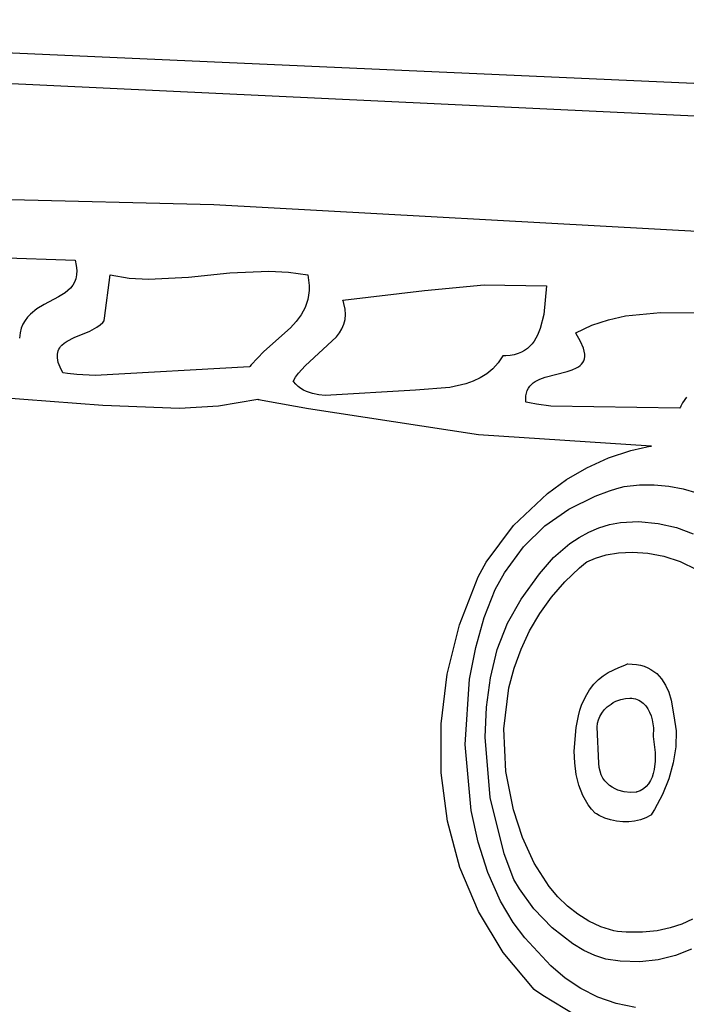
# Model space of a CAD drawing. Extents: x 21.3 to 51.6, y -34 to 34.1.
# Tile 78 of 117: x 41.853 to 42.616, y 7.873 to 9.002. Entities that reach past the tile are written whole.
import ezdxf

# ---------------------------------------------------------------- set-up
doc = ezdxf.new("R2010")
doc.units = 0

msp = doc.modelspace()

# ---------------------------------------------------------------- linework, layer by layer
at = {"layer": 'Layer 1', "color": 8, "linetype": 'CONTINUOUS'}
msp.add_line((43.056002, 8.909542), (40.977964, 9.002004), dxfattribs=at)
at = {"layer": 'Layer 1', "color": 7, "linetype": 'CONTINUOUS'}
for p, q in [((40.631884, 8.986844), (43.065963, 8.870644)), ((42.074903, 8.789803), (41.484834, 8.803971)), ((42.741876, 8.752994), (42.074903, 8.789803)), ((41.802089, 8.730104), (41.915963, 8.726199)), ((41.915963, 8.726199), (41.917331, 8.720023)), ((41.917331, 8.720023), (41.917897, 8.71448)), ((41.917897, 8.71448), (41.917723, 8.709514)), ((41.91687, 8.705073), (41.9154, 8.701103)), ((41.917723, 8.709514), (41.91687, 8.705073)), ((41.949721, 8.659976), (41.956224, 8.70939)), ((41.956224, 8.70939), (41.956238, 8.709502)), ((41.956245, 8.709533), (41.977911, 8.705839)), ((41.977911, 8.705839), (42.000179, 8.704586)), ((42.000179, 8.704586), (42.046121, 8.706934)), ((42.046121, 8.706934), (42.093285, 8.711636)), ((42.093285, 8.711636), (42.138095, 8.71379)), ((42.138095, 8.71379), (42.160438, 8.712721)), ((42.160438, 8.712721), (42.182632, 8.709534)), ((42.182632, 8.709534), (42.184133, 8.697245)), ((41.910861, 8.694354), (41.907915, 8.691469)), ((41.913377, 8.697548), (41.910861, 8.694354)), ((41.9154, 8.701103), (41.913377, 8.697548)), ((42.184104, 8.691615), (42.183596, 8.686299)), ((42.184133, 8.697245), (42.184104, 8.691615)), ((42.222916, 8.680365), (42.316244, 8.691502)), ((42.316244, 8.691502), (42.384666, 8.697867)), ((42.384666, 8.697867), (42.456242, 8.697034)), ((42.456242, 8.697034), (42.452925, 8.664194)), ((41.897118, 8.684117), (41.880468, 8.675337)), ((41.904601, 8.688837), (41.897118, 8.684117)), ((41.907915, 8.691469), (41.904601, 8.688837)), ((42.182641, 8.681273), (42.181271, 8.676514)), ((42.183596, 8.686299), (42.182641, 8.681273)), ((42.222946, 8.680259), (42.222926, 8.680314)), ((42.222985, 8.68015), (42.222946, 8.680259)), ((41.872295, 8.670411), (41.864884, 8.664549)), ((41.880468, 8.675337), (41.872295, 8.670411)), ((42.179516, 8.671999), (42.174978, 8.663612)), ((42.181271, 8.676514), (42.179516, 8.671999)), ((42.224103, 8.676696), (42.222985, 8.68015)), ((42.225502, 8.67013), (42.224103, 8.676696)), ((42.225867, 8.663986), (42.225502, 8.67013)), ((41.861621, 8.661133), (41.858734, 8.65732)), ((41.864884, 8.664549), (41.861621, 8.661133)), ((41.949344, 8.657107), (41.949721, 8.659976)), ((42.174978, 8.663612), (42.169277, 8.655928)), ((42.223874, 8.652814), (42.225292, 8.658227)), ((42.225292, 8.658227), (42.225867, 8.663986)), ((42.452925, 8.664194), (42.449016, 8.647847)), ((42.508148, 8.651731), (42.52715, 8.658105)), ((42.52715, 8.658105), (42.546588, 8.662382)), ((42.546588, 8.662382), (42.586776, 8.666223)), ((42.586776, 8.666223), (42.672396, 8.666074)), ((41.854341, 8.648289), (41.852959, 8.642963)), ((41.856287, 8.653057), (41.854341, 8.648289)), ((41.858734, 8.65732), (41.856287, 8.653057)), ((41.932913, 8.644993), (41.941121, 8.649411)), ((41.941121, 8.649411), (41.944721, 8.652029)), ((41.944721, 8.652029), (41.947856, 8.655006)), ((41.947856, 8.655006), (41.949219, 8.65665)), ((41.949219, 8.65665), (41.949259, 8.656703)), ((41.949299, 8.656769), (41.949308, 8.656833)), ((41.949308, 8.656833), (41.949344, 8.657107)), ((42.162665, 8.648764), (42.132103, 8.62166)), ((42.169277, 8.655928), (42.162665, 8.648764)), ((42.218886, 8.642874), (42.221707, 8.647709)), ((42.221707, 8.647709), (42.223874, 8.652814)), ((42.449016, 8.647847), (42.445998, 8.640346)), ((42.489583, 8.642868), (42.508148, 8.651731)), ((41.852959, 8.642963), (41.852201, 8.637024)), ((41.907145, 8.63362), (41.915155, 8.637617)), ((41.915155, 8.637617), (41.932913, 8.644993)), ((42.179757, 8.605248), (42.215506, 8.638271)), ((42.215506, 8.638271), (42.218886, 8.642874)), ((42.445998, 8.640346), (42.442081, 8.633541)), ((42.489624, 8.642792), (42.489598, 8.642832)), ((42.489676, 8.642712), (42.489624, 8.642792)), ((42.489778, 8.642552), (42.489676, 8.642712)), ((42.495189, 8.633165), (42.489778, 8.642552)), ((41.89671, 8.622415), (41.897453, 8.624153)), ((41.897453, 8.624153), (41.89838, 8.62578)), ((41.89838, 8.62578), (41.89948, 8.627301)), ((41.89948, 8.627301), (41.90074, 8.628725)), ((41.90074, 8.628725), (41.903694, 8.631317)), ((41.903694, 8.631317), (41.907145, 8.63362)), ((42.434205, 8.62505), (42.430976, 8.62277)), ((42.437121, 8.627621), (42.434205, 8.62505)), ((42.43974, 8.630459), (42.437121, 8.627621)), ((42.442081, 8.633541), (42.43974, 8.630459)), ((42.498479, 8.625275), (42.495189, 8.633165)), ((42.499393, 8.621842), (42.498479, 8.625275)), ((41.895709, 8.61644), (41.895826, 8.618566)), ((41.895824, 8.614168), (41.895709, 8.61644)), ((41.896801, 8.609157), (41.895824, 8.614168)), ((41.895826, 8.618566), (41.896164, 8.620555)), ((41.896164, 8.620555), (41.89671, 8.622415)), ((42.132103, 8.62166), (42.117858, 8.606478)), ((42.406239, 8.616469), (42.400735, 8.608554)), ((42.40645, 8.616475), (42.406277, 8.616475)), ((42.406794, 8.616477), (42.40645, 8.616475)), ((42.409485, 8.616554), (42.406794, 8.616477)), ((42.414555, 8.617029), (42.409485, 8.616554)), ((42.419221, 8.617911), (42.414555, 8.617029)), ((42.423501, 8.619177), (42.419221, 8.617911)), ((42.427413, 8.620805), (42.423501, 8.619177)), ((42.430976, 8.62277), (42.427413, 8.620805)), ((42.498791, 8.611067), (42.499528, 8.613357)), ((42.499855, 8.618725), (42.499393, 8.621842)), ((42.499528, 8.613357), (42.499892, 8.615903)), ((42.499892, 8.615903), (42.499855, 8.618725)), ((41.898852, 8.603468), (41.896801, 8.609157)), ((41.902074, 8.597035), (41.898852, 8.603468)), ((42.115955, 8.603974), (41.938869, 8.593928)), ((42.116079, 8.604133), (42.115982, 8.604001)), ((42.116273, 8.604397), (42.116079, 8.604133)), ((42.117858, 8.606478), (42.116273, 8.604397)), ((42.171887, 8.596652), (42.179757, 8.605248)), ((42.394507, 8.601808), (42.387615, 8.596135)), ((42.400735, 8.608554), (42.394507, 8.601808)), ((42.485368, 8.600555), (42.490418, 8.602771)), ((42.490418, 8.602771), (42.49263, 8.604075)), ((42.49263, 8.604075), (42.4946, 8.605538)), ((42.4946, 8.605538), (42.496301, 8.607177)), ((42.496301, 8.607177), (42.497707, 8.609014)), ((42.497707, 8.609014), (42.498791, 8.611067)), ((41.90215, 8.597021), (41.90211, 8.597026)), ((41.90223, 8.597011), (41.90215, 8.597021)), ((41.90239, 8.596991), (41.90223, 8.597011)), ((41.907525, 8.596385), (41.90239, 8.596991)), ((41.917874, 8.595346), (41.907525, 8.596385)), ((41.938869, 8.593928), (41.917874, 8.595346)), ((42.165964, 8.587313), (42.168635, 8.592095)), ((42.168635, 8.592095), (42.171887, 8.596652)), ((42.380121, 8.591437), (42.372087, 8.587617)), ((42.387615, 8.596135), (42.380121, 8.591437)), ((42.443314, 8.58724), (42.448576, 8.590011)), ((42.448576, 8.590011), (42.454435, 8.59223)), ((42.454435, 8.59223), (42.47966, 8.598733)), ((42.47966, 8.598733), (42.485368, 8.600555)), ((42.166041, 8.587212), (42.166001, 8.587262)), ((42.166122, 8.587112), (42.166041, 8.587212)), ((42.168789, 8.58414), (42.166122, 8.587112)), ((42.171635, 8.581554), (42.168789, 8.58414)), ((42.174643, 8.579329), (42.171635, 8.581554)), ((42.177797, 8.577436), (42.174643, 8.579329)), ((42.345358, 8.580449), (42.305888, 8.577277)), ((42.363574, 8.584577), (42.345358, 8.580449)), ((42.372087, 8.587617), (42.363574, 8.584577)), ((42.434144, 8.57686), (42.435418, 8.579409)), ((42.435418, 8.579409), (42.436998, 8.581702)), ((42.436998, 8.581702), (42.438858, 8.583759)), ((42.438858, 8.583759), (42.440972, 8.585598)), ((42.440972, 8.585598), (42.443314, 8.58724)), ((41.947987, 8.559902), (41.772484, 8.573203)), ((42.181079, 8.575849), (42.177797, 8.577436)), ((42.18796, 8.573486), (42.181079, 8.575849)), ((42.195155, 8.572025), (42.18796, 8.573486)), ((42.202527, 8.571251), (42.195155, 8.572025)), ((42.305888, 8.577277), (42.202527, 8.571251)), ((42.43242, 8.567477), (42.432618, 8.570913)), ((42.432632, 8.563705), (42.43242, 8.567477)), ((42.432618, 8.570913), (42.433202, 8.574035)), ((42.433202, 8.574035), (42.434144, 8.57686)), ((42.616611, 8.569261), (42.612119, 8.562823)), ((42.035643, 8.556311), (41.947987, 8.559902)), ((42.080199, 8.559113), (42.035643, 8.556311)), ((42.125525, 8.56644), (42.080199, 8.559113)), ((42.125897, 8.566436), (42.125525, 8.56644)), ((42.126281, 8.566364), (42.125897, 8.566436)), ((42.127048, 8.566221), (42.126281, 8.566364)), ((42.128582, 8.565934), (42.127048, 8.566221)), ((42.134714, 8.564792), (42.128582, 8.565934)), ((42.183625, 8.555862), (42.134714, 8.564792)), ((42.432747, 8.563671), (42.432687, 8.563686)), ((42.432867, 8.563641), (42.432747, 8.563671)), ((42.436743, 8.562726), (42.432867, 8.563641)), ((42.444683, 8.561129), (42.436743, 8.562726)), ((42.461241, 8.558774), (42.444683, 8.561129)), ((42.609012, 8.556755), (42.461241, 8.558774)), ((42.609085, 8.556907), (42.609029, 8.55678)), ((42.609198, 8.557159), (42.609085, 8.556907)), ((42.610126, 8.559132), (42.609198, 8.557159)), ((42.612119, 8.562823), (42.610126, 8.559132)), ((42.3783, 8.526263), (42.183625, 8.555862)), ((42.575978, 8.513093), (42.3783, 8.526263)), ((42.552833, 8.508159), (42.56616, 8.511274)), ((42.56616, 8.511274), (42.572921, 8.512534)), ((42.572921, 8.512534), (42.576324, 8.513087)), ((42.576324, 8.513087), (42.575978, 8.513093)), ((42.502383, 8.488432), (42.527005, 8.499672)), ((42.527005, 8.499672), (42.552833, 8.508159)), ((42.479091, 8.474745), (42.502383, 8.488432)), ((42.45725, 8.458917), (42.479091, 8.474745)), ((42.536663, 8.464741), (42.545238, 8.466908)), ((42.545238, 8.466908), (42.562491, 8.468576)), ((42.562491, 8.468576), (42.57955, 8.468665)), ((42.57955, 8.468665), (42.596293, 8.467201)), ((42.596293, 8.467201), (42.612596, 8.464213)), ((42.41842, 8.422057), (42.45725, 8.458917)), ((42.481691, 8.440854), (42.512035, 8.45585)), ((42.512035, 8.45585), (42.528276, 8.461981)), ((42.528276, 8.461981), (42.536663, 8.464741)), ((42.612596, 8.464213), (42.628334, 8.459728)), ((42.454214, 8.421665), (42.481691, 8.440854)), ((42.386879, 8.380296), (42.41842, 8.422057)), ((42.429622, 8.397624), (42.454214, 8.421665)), ((42.516166, 8.419568), (42.528291, 8.423323)), ((42.528291, 8.423323), (42.540856, 8.425724)), ((42.540856, 8.425724), (42.561364, 8.426552)), ((42.561364, 8.426552), (42.584125, 8.424593)), ((42.584125, 8.424593), (42.60507, 8.419841)), ((42.493455, 8.408541), (42.504536, 8.414595)), ((42.504536, 8.414595), (42.516166, 8.419568)), ((42.60507, 8.419841), (42.624293, 8.412506)), ((42.464056, 8.385273), (42.482978, 8.401545)), ((42.482978, 8.401545), (42.493455, 8.408541)), ((42.407934, 8.368072), (42.429622, 8.397624)), ((42.512175, 8.384878), (42.524404, 8.3884)), ((42.524404, 8.3884), (42.53876, 8.390767)), ((42.53876, 8.390767), (42.554835, 8.39159)), ((42.554835, 8.39159), (42.572219, 8.39048)), ((42.572219, 8.39048), (42.590504, 8.387048)), ((42.590504, 8.387048), (42.609279, 8.380903)), ((42.377906, 8.363435), (42.386879, 8.380296)), ((42.448211, 8.366877), (42.464056, 8.385273)), ((42.493894, 8.373615), (42.498396, 8.377404)), ((42.498396, 8.377404), (42.500686, 8.379262)), ((42.500686, 8.379262), (42.502484, 8.380592)), ((42.502484, 8.380592), (42.512175, 8.384878)), ((42.609279, 8.380903), (42.628136, 8.371657)), ((42.397388, 8.348858), (42.407934, 8.368072)), ((42.426965, 8.337536), (42.448211, 8.366877)), ((42.476954, 8.357529), (42.493894, 8.373615)), ((42.356535, 8.308225), (42.377906, 8.363435)), ((42.46175, 8.340046), (42.476954, 8.357529)), ((42.384787, 8.316628), (42.397388, 8.348858)), ((42.411445, 8.310116), (42.426965, 8.337536)), ((42.448321, 8.321287), (42.46175, 8.340046)), ((42.436708, 8.301377), (42.448321, 8.321287)), ((42.34234, 8.251799), (42.356535, 8.308225)), ((42.374998, 8.282175), (42.384787, 8.316628)), ((42.399796, 8.279953), (42.411445, 8.310116)), ((42.42695, 8.280438), (42.436708, 8.301377)), ((42.368066, 8.246041), (42.374998, 8.282175)), ((42.39179, 8.247684), (42.399796, 8.279953)), ((42.419087, 8.258593), (42.42695, 8.280438)), ((42.545714, 8.262153), (42.549087, 8.263607)), ((42.549087, 8.263607), (42.549193, 8.263654)), ((42.549193, 8.263654), (42.549247, 8.263677)), ((42.549301, 8.263699), (42.559337, 8.262942)), ((42.559337, 8.262942), (42.563893, 8.262012)), ((42.335299, 8.194961), (42.34234, 8.251799)), ((42.413159, 8.235967), (42.419087, 8.258593)), ((42.521218, 8.249849), (42.526944, 8.253443)), ((42.526944, 8.253443), (42.539183, 8.259363)), ((42.539183, 8.259363), (42.545714, 8.262153)), ((42.563893, 8.262012), (42.568153, 8.26073)), ((42.568153, 8.26073), (42.572124, 8.259107)), ((42.572124, 8.259107), (42.575814, 8.257153)), ((42.575814, 8.257153), (42.57923, 8.254881)), ((42.57923, 8.254881), (42.582381, 8.252301)), ((42.582381, 8.252301), (42.585274, 8.249425)), ((42.36296, 8.170899), (42.368066, 8.246041)), ((42.387202, 8.213947), (42.39179, 8.247684)), ((42.50551, 8.233732), (42.51051, 8.240226)), ((42.51051, 8.240226), (42.515743, 8.24552)), ((42.515743, 8.24552), (42.521218, 8.249849)), ((42.585274, 8.249425), (42.587917, 8.246263)), ((42.587917, 8.246263), (42.592484, 8.239129)), ((42.407267, 8.18886), (42.413159, 8.235967)), ((42.500734, 8.225807), (42.50551, 8.233732)), ((42.592484, 8.239129), (42.596146, 8.230988)), ((42.596146, 8.230988), (42.598964, 8.22193)), ((42.496173, 8.216216), (42.500734, 8.225807)), ((42.525781, 8.214144), (42.530149, 8.217458)), ((42.530149, 8.217458), (42.532662, 8.219066)), ((42.532662, 8.219066), (42.535408, 8.220644)), ((42.535408, 8.220644), (42.541181, 8.222765)), ((42.541181, 8.222765), (42.546524, 8.223963)), ((42.546524, 8.223963), (42.551442, 8.224305)), ((42.551442, 8.224305), (42.553742, 8.224175)), ((42.553742, 8.224175), (42.555937, 8.223854)), ((42.555937, 8.223854), (42.558028, 8.223352)), ((42.558028, 8.223352), (42.560015, 8.222677)), ((42.560015, 8.222677), (42.561899, 8.221836)), ((42.561899, 8.221836), (42.563679, 8.220837)), ((42.563679, 8.220837), (42.566934, 8.218401)), ((42.566934, 8.218401), (42.569783, 8.215434)), ((42.598964, 8.22193), (42.602073, 8.203975)), ((42.385804, 8.179382), (42.387202, 8.213947)), ((42.492716, 8.20384), (42.494249, 8.210319)), ((42.494249, 8.210319), (42.496173, 8.216216)), ((42.517266, 8.203356), (42.519414, 8.207101)), ((42.519414, 8.207101), (42.522228, 8.210694)), ((42.522228, 8.210694), (42.525781, 8.214144)), ((42.569783, 8.215434), (42.57223, 8.211999)), ((42.57223, 8.211999), (42.57428, 8.208164)), ((42.57428, 8.208164), (42.575937, 8.203991)), ((42.33539, 8.138515), (42.335299, 8.194961)), ((42.490219, 8.19055), (42.492716, 8.20384)), ((42.514054, 8.191128), (42.514661, 8.195377)), ((42.514661, 8.195377), (42.515706, 8.199451)), ((42.515706, 8.199451), (42.517266, 8.203356)), ((42.575937, 8.203991), (42.577204, 8.199548)), ((42.577204, 8.199548), (42.578588, 8.190108)), ((42.602073, 8.203975), (42.604525, 8.186569)), ((42.40959, 8.140102), (42.407267, 8.18886)), ((42.487935, 8.16338), (42.490219, 8.19055)), ((42.515963, 8.14981), (42.514054, 8.191128)), ((42.578588, 8.190108), (42.578463, 8.180365)), ((42.604525, 8.186569), (42.604216, 8.16846)), ((42.391674, 8.110319), (42.385804, 8.179382)), ((42.578463, 8.180365), (42.580634, 8.161919)), ((42.369835, 8.095541), (42.36296, 8.170899)), ((42.488399, 8.149924), (42.487935, 8.16338)), ((42.580634, 8.161919), (42.580613, 8.152094)), ((42.604216, 8.16846), (42.601367, 8.150029)), ((42.490102, 8.136837), (42.488399, 8.149924)), ((42.516482, 8.144837), (42.515963, 8.14981)), ((42.580613, 8.152094), (42.579506, 8.142519)), ((42.601367, 8.150029), (42.596203, 8.131658)), ((42.342593, 8.083268), (42.33539, 8.138515)), ((42.418474, 8.096213), (42.40959, 8.140102)), ((42.51749, 8.140325), (42.516482, 8.144837)), ((42.518945, 8.136259), (42.51749, 8.140325)), ((42.579506, 8.142519), (42.578464, 8.137977)), ((42.493167, 8.124329), (42.490102, 8.136837)), ((42.520803, 8.132621), (42.518945, 8.136259)), ((42.523022, 8.129396), (42.520803, 8.132621)), ((42.525558, 8.126567), (42.523022, 8.129396)), ((42.575241, 8.129691), (42.572995, 8.126068)), ((42.577054, 8.133681), (42.575241, 8.129691)), ((42.578464, 8.137977), (42.577054, 8.133681)), ((42.596203, 8.131658), (42.588944, 8.113726)), ((42.497721, 8.112614), (42.493167, 8.124329)), ((42.52837, 8.124117), (42.525558, 8.126567)), ((42.531415, 8.122031), (42.52837, 8.124117)), ((42.53465, 8.120292), (42.531415, 8.122031)), ((42.538031, 8.118884), (42.53465, 8.120292)), ((42.545065, 8.116996), (42.538031, 8.118884)), ((42.552175, 8.116237), (42.545065, 8.116996)), ((42.559018, 8.116475), (42.552175, 8.116237)), ((42.559304, 8.116552), (42.559018, 8.116475)), ((42.559589, 8.116632), (42.559304, 8.116552)), ((42.56015, 8.1168), (42.559589, 8.116632)), ((42.561245, 8.117166), (42.56015, 8.1168)), ((42.563326, 8.118017), (42.561245, 8.117166)), ((42.565267, 8.119021), (42.563326, 8.118017)), ((42.56707, 8.12017), (42.565267, 8.119021)), ((42.570282, 8.122875), (42.56707, 8.12017)), ((42.572995, 8.126068), (42.570282, 8.122875)), ((42.407586, 8.045605), (42.391674, 8.110319)), ((42.503888, 8.101903), (42.497721, 8.112614)), ((42.588944, 8.113726), (42.579814, 8.096617)), ((42.37788, 8.059137), (42.369835, 8.095541)), ((42.428513, 8.064565), (42.418474, 8.096213)), ((42.507616, 8.09699), (42.503888, 8.101903)), ((42.511795, 8.092407), (42.507616, 8.09699)), ((42.579814, 8.096617), (42.577265, 8.092513)), ((42.356886, 8.030024), (42.342593, 8.083268)), ((42.511889, 8.092345), (42.511842, 8.092375)), ((42.513397, 8.091411), (42.511889, 8.092345)), ((42.51649, 8.089679), (42.513397, 8.091411)), ((42.522933, 8.086762), (42.51649, 8.089679)), ((42.52964, 8.084579), (42.522933, 8.086762)), ((42.536511, 8.083133), (42.52964, 8.084579)), ((42.543448, 8.082426), (42.536511, 8.083133)), ((42.550354, 8.082461), (42.543448, 8.082426)), ((42.557129, 8.083242), (42.550354, 8.082461)), ((42.563675, 8.084771), (42.557129, 8.083242)), ((42.569893, 8.087052), (42.563675, 8.084771)), ((42.575685, 8.090088), (42.569893, 8.087052)), ((42.575787, 8.09024), (42.575704, 8.090114)), ((42.575953, 8.090491), (42.575787, 8.09024)), ((42.577265, 8.092513), (42.575953, 8.090491)), ((42.442096, 8.034917), (42.428513, 8.064565)), ((42.389058, 8.024307), (42.37788, 8.059137)), ((42.418742, 8.016475), (42.407586, 8.045605)), ((42.378247, 7.979587), (42.356886, 8.030024)), ((42.459285, 8.008319), (42.442096, 8.034917)), ((42.403413, 7.991593), (42.389058, 8.024307)), ((42.425094, 8.005432), (42.418742, 8.016475)), ((42.441797, 7.982732), (42.425094, 8.005432)), ((42.469251, 7.996491), (42.459285, 8.008319)), ((42.480143, 7.985819), (42.469251, 7.996491)), ((42.417982, 7.96709), (42.403413, 7.991593)), ((42.462692, 7.960999), (42.441797, 7.982732)), ((42.491969, 7.976434), (42.480143, 7.985819)), ((42.406656, 7.932764), (42.378247, 7.979587)), ((42.504735, 7.968467), (42.491969, 7.976434)), ((42.623206, 7.970905), (42.611207, 7.96523)), ((42.43115, 7.949406), (42.417982, 7.96709)), ((42.486403, 7.942376), (42.462692, 7.960999)), ((42.518451, 7.962049), (42.504735, 7.968467)), ((42.533124, 7.957312), (42.518451, 7.962049)), ((42.597827, 7.960743), (42.582884, 7.957594)), ((42.611207, 7.96523), (42.597827, 7.960743)), ((42.460902, 7.91724), (42.43115, 7.949406)), ((42.537491, 7.956568), (42.533124, 7.957312)), ((42.547579, 7.955916), (42.537491, 7.956568)), ((42.566196, 7.955935), (42.547579, 7.955916)), ((42.582884, 7.957594), (42.566196, 7.955935)), ((42.498886, 7.9349), (42.486403, 7.942376)), ((42.622283, 7.936512), (42.603895, 7.929195)), ((42.44209, 7.890359), (42.406656, 7.932764)), ((42.511558, 7.929005), (42.498886, 7.9349)), ((42.524248, 7.924958), (42.511558, 7.929005)), ((42.54049, 7.922553), (42.524248, 7.924958)), ((42.584174, 7.924274), (42.56306, 7.921982)), ((42.603895, 7.929195), (42.584174, 7.924274)), ((42.47761, 7.903361), (42.460902, 7.91724)), ((42.56306, 7.921982), (42.54049, 7.922553)), ((42.495621, 7.891354), (42.47761, 7.903361)), ((42.442372, 7.890075), (42.44209, 7.890359)), ((42.442518, 7.889972), (42.442372, 7.890075)), ((42.514998, 7.881522), (42.495621, 7.891354)), ((42.451849, 7.883507), (42.442518, 7.889972)), ((42.489916, 7.860295), (42.451849, 7.883507)), ((42.535802, 7.874166), (42.514998, 7.881522)), ((42.558095, 7.869589), (42.535802, 7.874166))]:
    msp.add_line(p, q, dxfattribs=at)

doc.saveas('drawing.dxf')
